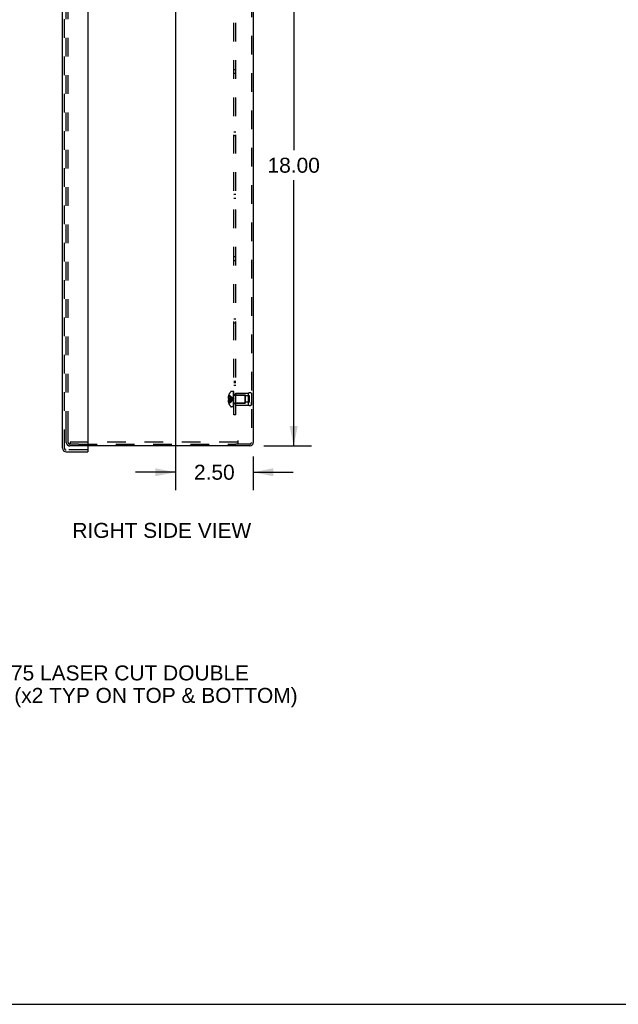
# Model space of a CAD drawing. Header units: inches. Extents: x 0 to 109, y 0 to 70.
# Tile 7 of 11: x 53 to 72, y 0 to 32. Entities that reach past the tile are written whole.
import ezdxf

# ---------------------------------------------------------------- set-up
doc = ezdxf.new("R2010")
doc.units = ezdxf.units.IN
doc.header["$LTSCALE"] = 5.984
doc.header["$MEASUREMENT"] = 0
doc.linetypes.add('HIDDEN', pattern=[0.2, 0.1, -0.1])
doc.layers.get('0').update_dxf_attribs({"linetype": 'CONTINUOUS'})
for name, color, linetype in [('DEFAULT_2', 8, 'HIDDEN'), ('DIMENSIONS', 7, 'CONTINUOUS'), ('DOOR_ASSEMBLY', 7, 'CONTINUOUS'), ('SUBPANEL', 7, 'CONTINUOUS')]:
    doc.layers.add(name, color=color, linetype=linetype)
doc.styles.get("Standard").update_dxf_attribs({"font": 'arial.ttf'})
doc.dimstyles.new('DIMSTYLE_1', dxfattribs={"dimtxt": 0.48, "dimasz": 0.64, "dimexe": 0.09, "dimexo": 0.07, "dimgap": 0.0375, "dimtad": 0, "dimtih": 1, "dimtoh": 1, "dimzin": 4, "dimdsep": 46, "dimtxsty": 'Standard', "dimblk": '_FILLED', "dimblk1": '_FILLED', "dimblk2": '_FILLED', "dimcen": 0.09, "dimadec": 3, "dimazin": 1, "dimtfac": 1, "dimtdec": 3, "dimtofl": 0, "dimtmove": 0, "dimatfit": 3, "dimldrblk": '_FILLED', "dimfxl": 0, "dimtolj": 1, "dimtzin": 4, "dimarcsym": 0})

# ---------------------------------------------------------------- blocks, each defined once
blk = doc.blocks.new('_FILLED')
at = {"color": 0, "linetype": 'ByBlock'}
blk.add_solid([(0, 0), (-1, 0.2), (-1, -0.2)], dxfattribs=at)
blk = doc.blocks.new('*D24')
at = {"layer": 'DIMENSIONS', "color": 2, "linetype": 'Continuous'}
for p, q in [((58.172, 35.457), (58.172, 16.485)), ((60.672, 17.569), (60.672, 16.485)), ((58.172, 17.061), (56.892, 17.061)), ((60.672, 17.061), (61.952, 17.061))]:
    blk.add_line(p, q, dxfattribs=at)
at = {"layer": 'DIMENSIONS', "color": 2, "linetype": 'Continuous', "xscale": 0.64, "yscale": 0.64, "zscale": 0.64}
blk.add_blockref('_FILLED', (58.172, 17.061), dxfattribs=at)
at = {"layer": 'DIMENSIONS', "color": 2, "linetype": 'Continuous', "xscale": 0.64, "yscale": 0.64, "zscale": 0.64, "rotation": 180}
blk.add_blockref('_FILLED', (60.672, 17.061), dxfattribs=at)
at = {"layer": 'DIMENSIONS', "color": 2, "linetype": 'Continuous', "insert": (59.422, 17.301), "char_height": 0.48, "width": 1.30439, "attachment_point": 2, "line_spacing_factor": 0.9}
blk.add_mtext('2.50', dxfattribs=at)
blk = doc.blocks.new('*D25')
at = {"layer": 'DIMENSIONS', "color": 2, "linetype": 'Continuous'}
for p, q in [((58.62, 35.905), (62.544, 35.905)), ((61.968, 35.905), (61.968, 27.385)), ((61.968, 17.905), (61.968, 26.425)), ((61.008, 17.905), (62.544, 17.905))]:
    blk.add_line(p, q, dxfattribs=at)
at = {"layer": 'DIMENSIONS', "color": 2, "linetype": 'Continuous', "xscale": 0.64, "yscale": 0.64, "zscale": 0.64}
for p, rotation in [((61.968, 35.905), 90), ((61.968, 17.905), 270)]:
    blk.add_blockref('_FILLED', p, dxfattribs=dict(at, rotation=rotation))
at = {"layer": 'DIMENSIONS', "color": 2, "linetype": 'Continuous', "insert": (61.968, 27.145), "char_height": 0.48, "width": 1.67732, "attachment_point": 2, "line_spacing_factor": 0.9}
blk.add_mtext('18.00', dxfattribs=at)

msp = doc.modelspace()

# ---------------------------------------------------------------- linework, layer by layer
at = {"color": 3, "linetype": 'Continuous'}
for p, q in [((60.672, 53.793), (60.672, 18.017)), ((60.56, 17.905), (55.363, 17.905))]:
    msp.add_line(p, q, dxfattribs=at)
at = {"color": 7, "linetype": 'Continuous'}
msp.add_line((0, 0), (108.8, 0), dxfattribs=at)
at = {"color": 3, "linetype": 'Continuous'}
msp.add_arc((60.56, 18.017), 0.112, 270, 360, dxfattribs=at)
at = {"layer": 'DEFAULT_2', "color": 8, "linetype": 'HIDDEN'}
for p, q in [((60.612, 53.793), (60.612, 18.017)), ((54.672, 18.421), (54.672, 53.389)), ((54.732, 18.421), (54.732, 53.389)), ((60.032, 19.651), (59.971, 19.651)), ((60.032, 19.159), (60.032, 19.651)), ((60.052, 19.649), (60.037, 19.649)), ((60.037, 19.159), (60.037, 19.649)), ((60.052, 19.613), (60.037, 19.613)), ((60.052, 19.606), (60.037, 19.606)), ((60.052, 19.584), (60.037, 19.584)), ((60.052, 19.159), (60.052, 19.649)), ((60.112, 19.593), (60.512, 19.593)), ((60.112, 19.217), (60.112, 19.593)), ((60.512, 19.593), (60.512, 19.217)), ((60.612, 19.593), (60.612, 19.505)), ((60.612, 19.593), (60.612, 19.217)), ((59.886, 19.455), (59.864, 19.455)), ((59.886, 19.356), (59.864, 19.356)), ((59.886, 19.51), (59.874, 19.51)), ((59.886, 19.423), (59.874, 19.423)), ((59.886, 19.387), (59.874, 19.387)), ((59.886, 19.301), (59.874, 19.301)), ((59.887, 19.546), (59.886, 19.546)), ((59.887, 19.546), (59.886, 19.545)), ((59.886, 19.545), (59.886, 19.423)), ((59.887, 19.423), (59.886, 19.423)), ((59.886, 19.423), (59.916, 19.421)), ((59.887, 19.423), (59.886, 19.42)), ((59.886, 19.391), (59.887, 19.388)), ((59.887, 19.388), (59.886, 19.387)), ((59.886, 19.387), (59.886, 19.266)), ((59.886, 19.266), (59.887, 19.265)), ((59.887, 19.265), (59.886, 19.265)), ((59.915, 19.421), (59.944, 19.418)), ((60.023, 19.402), (60.047, 19.405)), ((60.052, 19.544), (60.037, 19.544)), ((60.052, 19.529), (60.037, 19.529)), ((60.052, 19.452), (60.037, 19.452)), ((60.052, 19.451), (60.037, 19.451)), ((60.052, 19.319), (60.037, 19.319)), ((60.052, 19.311), (60.037, 19.311)), ((60.07, 19.529), (60.397, 19.529)), ((60.07, 19.281), (60.397, 19.281)), ((60.424, 19.53), (60.112, 19.53)), ((60.424, 19.28), (60.112, 19.28)), ((60.407, 19.519), (60.397, 19.529)), ((60.397, 19.529), (60.397, 19.281)), ((60.407, 19.291), (60.397, 19.281)), ((60.407, 19.291), (60.407, 19.519)), ((60.424, 19.28), (60.424, 19.53)), ((60.549, 19.507), (60.424, 19.507)), ((60.549, 19.304), (60.424, 19.304)), ((60.549, 19.304), (60.549, 19.507)), ((60.612, 19.217), (60.612, 19.305)), ((60.032, 19.159), (59.971, 19.159)), ((60.052, 19.251), (60.037, 19.251)), ((60.052, 19.229), (60.037, 19.229)), ((60.052, 19.211), (60.037, 19.211)), ((60.052, 19.175), (60.037, 19.175)), ((60.037, 19.159), (60.052, 19.159)), ((60.112, 19.217), (60.512, 19.217)), ((54.672, 18.017), (54.672, 18.405)), ((54.732, 18.017), (54.732, 18.405)), ((60.172, 18.025), (54.792, 18.025)), ((54.792, 18.025), (54.792, 17.965)), ((60.172, 18.077), (60.172, 17.965)), ((55.068, 17.965), (54.784, 17.965)), ((55.363, 17.905), (54.784, 17.905)), ((55.068, 17.965), (60.109, 17.965)), ((60.172, 17.965), (60.109, 17.965)), ((60.56, 17.965), (60.172, 17.965))]:
    msp.add_line(p, q, dxfattribs=at)
for points in [[(59.874, 19.51), (59.872, 19.503), (59.87, 19.496), (59.869, 19.489), (59.867, 19.482), (59.866, 19.475), (59.866, 19.469), (59.865, 19.462), (59.864, 19.455)], [(59.864, 19.455), (59.865, 19.452), (59.865, 19.449), (59.866, 19.446), (59.866, 19.443), (59.867, 19.44), (59.868, 19.437), (59.869, 19.434), (59.87, 19.43), (59.872, 19.427), (59.874, 19.423)], [(59.874, 19.387), (59.872, 19.384), (59.87, 19.381), (59.869, 19.377), (59.868, 19.374), (59.867, 19.371), (59.866, 19.368), (59.866, 19.365), (59.865, 19.362), (59.865, 19.359), (59.864, 19.356)], [(59.864, 19.356), (59.865, 19.349), (59.866, 19.342), (59.866, 19.335), (59.867, 19.329), (59.869, 19.322), (59.87, 19.315), (59.872, 19.308), (59.874, 19.301)], [(59.886, 19.51), (59.915, 19.495), (59.943, 19.48), (59.971, 19.463), (59.997, 19.445), (60.023, 19.426), (60.047, 19.405)], [(59.886, 19.455), (59.915, 19.448), (59.943, 19.441), (59.971, 19.433), (59.997, 19.424), (60.023, 19.415), (60.047, 19.405)], [(59.886, 19.405), (59.886, 19.409), (59.886, 19.412), (59.886, 19.415), (59.886, 19.417), (59.886, 19.42), (59.887, 19.423)], [(59.886, 19.417), (59.886, 19.415), (59.886, 19.412)], [(59.886, 19.356), (59.915, 19.363), (59.943, 19.37), (59.971, 19.378), (59.997, 19.387), (60.023, 19.396), (60.047, 19.405)], [(59.887, 19.388), (59.886, 19.391), (59.886, 19.393), (59.886, 19.396), (59.886, 19.399), (59.886, 19.402), (59.886, 19.405)], [(59.886, 19.301), (59.915, 19.316), (59.943, 19.331), (59.971, 19.348), (59.997, 19.366), (60.023, 19.385), (60.047, 19.405)], [(59.886, 19.387), (59.915, 19.39), (59.943, 19.393), (59.971, 19.396), (59.997, 19.399), (60.023, 19.402)], [(59.886, 19.399), (59.886, 19.396), (59.886, 19.393)], [(59.887, 19.546), (59.916, 19.526), (59.944, 19.505), (59.971, 19.482), (59.997, 19.458), (60.023, 19.433), (60.047, 19.405)], [(59.887, 19.265), (59.916, 19.285), (59.944, 19.306), (59.971, 19.329), (59.997, 19.353), (60.023, 19.378), (60.047, 19.405)], [(59.887, 19.388), (59.916, 19.39), (59.944, 19.393), (59.971, 19.396), (59.997, 19.399)], [(59.943, 19.418), (59.971, 19.415), (59.997, 19.412), (60.023, 19.409), (60.047, 19.405)], [(59.971, 19.415), (59.997, 19.412), (60.023, 19.409), (60.047, 19.405)]]:
    msp.add_lwpolyline(points, dxfattribs=at)
for centre, radius, start, end in [((60.214, 19.405), 0.357, 139.0666, 156.8097), ((59.971, 19.616), 0.035, 90, 139.0666), ((60.562, 19.507), 0.1, 60.0508, 119.9492), ((60.214, 19.405), 0.357, 156.9983, 162.9593), ((60.214, 19.405), 0.357, 197.0407, 203.0017), ((60.214, 19.405), 0.357, 203.1903, 220.9334), ((60.07, 19.567), 0.0372, 180, 210.0497), ((60.07, 19.244), 0.0372, 149.9503, 180), ((60.07, 19.567), 0.0372, 242.4601, 270), ((60.07, 19.244), 0.0372, 90, 117.5399), ((59.971, 19.194), 0.035, 220.9334, 270), ((60.562, 19.304), 0.1, 240.0508, 299.9492), ((54.784, 18.017), 0.112, 180, 270), ((54.784, 18.017), 0.052, 180, 270), ((60.56, 18.017), 0.052, 270, 360)]:
    msp.add_arc(centre, radius, start, end, dxfattribs=at)
at = {"layer": 'DOOR_ASSEMBLY', "color": 3, "linetype": 'Continuous'}
for p, q in [((55.363, 54.018), (55.363, 17.793)), ((54.553, 17.83), (54.553, 53.981)), ((54.665, 17.718), (55.363, 17.718))]:
    msp.add_line(p, q, dxfattribs=at)
at = {"layer": 'DOOR_ASSEMBLY', "color": 8, "linetype": 'HIDDEN'}
for p, q in [((54.613, 17.83), (54.613, 53.981)), ((55.348, 17.778), (54.665, 17.778))]:
    msp.add_line(p, q, dxfattribs=at)
at = {"layer": 'DOOR_ASSEMBLY', "color": 7, "linetype": 'Continuous'}
for p, q in [((55.348, 17.778), (55.363, 17.778)), ((55.363, 17.778), (55.363, 17.718))]:
    msp.add_line(p, q, dxfattribs=at)
at = {"layer": 'DOOR_ASSEMBLY', "color": 3, "linetype": 'Continuous'}
for centre, radius, start, end in [((54.665, 17.83), 0.112, 180, 270), ((55.348, 17.793), 0.015, 270, 360)]:
    msp.add_arc(centre, radius, start, end, dxfattribs=at)
at = {"layer": 'DOOR_ASSEMBLY', "color": 8, "linetype": 'HIDDEN'}
msp.add_arc((54.665, 17.83), 0.052, 180, 270, dxfattribs=at)
at = {"layer": 'SUBPANEL', "color": 8, "linetype": 'HIDDEN'}
for p, q in [((60.052, 18.905), (60.052, 52.905)), ((60.112, 18.905), (60.112, 52.905)), ((60.112, 29.968), (60.052, 29.968)), ((60.112, 29.843), (60.052, 29.843)), ((60.112, 27.968), (60.052, 27.968)), ((60.112, 27.843), (60.052, 27.843)), ((60.112, 25.968), (60.052, 25.968)), ((60.112, 25.843), (60.052, 25.843)), ((60.112, 23.968), (60.052, 23.968)), ((60.112, 23.843), (60.052, 23.843)), ((60.112, 21.968), (60.052, 21.968)), ((60.112, 21.843), (60.052, 21.843)), ((60.112, 19.968), (60.052, 19.968)), ((60.052, 19.94), (60.112, 19.94)), ((60.112, 19.843), (60.052, 19.843)), ((60.112, 19.553), (60.052, 19.553)), ((60.112, 19.257), (60.052, 19.257)), ((60.112, 18.905), (60.052, 18.905))]:
    msp.add_line(p, q, dxfattribs=at)

# ---------------------------------------------------------------- texts
at = {"layer": 'DIMENSIONS', "color": 2, "linetype": 'Continuous', "char_height": 0.48, "line_spacing_factor": 0.9}
for s, insert, width, attachment_point in [('RIGHT SIDE VIEW', (57.736, 15.437), 5.72431, 2), (' \\fgdt;{\\fgdt;n}\\fArial;1.125 {\\ftxt.shx;\\W0.166667;\\H0.480000; }& \\fgdt;{\\fgdt;n}\\fArial;0.875 LASER CUT DOUBLE\\P KNOCKOUTS. (x2 TYP ON TOP & BOTTOM)', (48.199, 10.866), 13.86825, 1)]:
    msp.add_mtext(s, dxfattribs=dict(at, insert=insert, width=width, attachment_point=attachment_point))

# ---------------------------------------------------------------- dimensions: what is measured, and where the dimension line sits
at = {"layer": 'DIMENSIONS', "color": 2, "linetype": 'Continuous'}
for base, p1, p2, angle, picture, middle in [((61.968, 35.905), (60.938, 17.905), (58.55, 35.905), 90, '*D25', (61.988, 26.903)), ((58.172, 17.061), (60.672, 16.415), (58.172, 35.527), 180, '*D24', (59.416, 17.058))]:
    dim = msp.add_linear_dim(base=base, p1=p1, p2=p2, angle=angle, dimstyle='DIMSTYLE_1', dxfattribs=at)
    dim.commit()
    dim.dimension.update_dxf_attribs({"geometry": picture, "text_midpoint": middle, "dimtype": 160})

doc.saveas('drawing.dxf')
